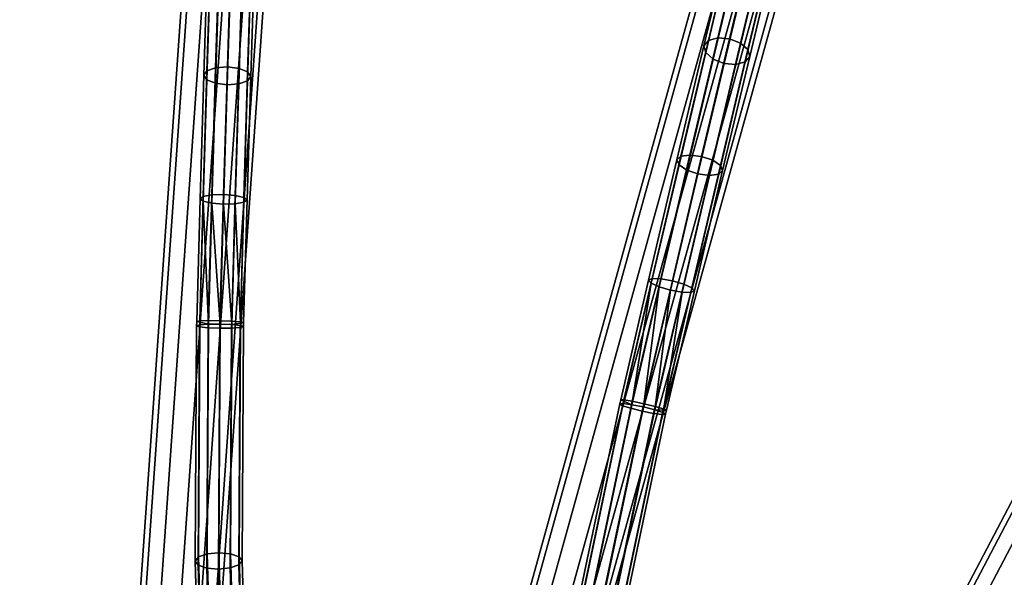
# Model space of a CAD drawing. Extents: x -43.1 to 43.1, y -41.3 to 41.3.
# Tile 243 of 256: x 0 to 6.5, y 12.5 to 16.2. Entities that reach past the tile are written whole.
import ezdxf

# ---------------------------------------------------------------- set-up
doc = ezdxf.new("R2010")
doc.units = 0
doc.layers.add('CABLE.1', color=18, linetype='CONTINUOUS')
doc.layers.add('METAL_BASE', color=254, linetype='CONTINUOUS')

msp = doc.modelspace()

# ---------------------------------------------------------------- linework, layer by layer
at = {"layer": 'CABLE.1'}
for points in [[(4.557, 16.0517, 40.7524), (4.6188, 16.0684, 40.7036), (4.7826, 16.7558, 41.2391), (4.7187, 16.7306, 41.2814)], [(4.6188, 16.0684, 40.7036), (4.6968, 16.0617, 40.6853), (4.8613, 16.7521, 41.2232), (4.7826, 16.7558, 41.2391)], [(4.6968, 16.0617, 40.6853), (4.7701, 16.0333, 40.7024), (4.9339, 16.7207, 41.2379), (4.8613, 16.7521, 41.2232)], [(1.2972, 15.8701, 4.2963), (1.3749, 15.8759, 4.2763), (1.4004, 16.6757, 4.6853), (1.3226, 16.6667, 4.7036)], [(1.3749, 15.8759, 4.2763), (1.4524, 15.8658, 4.2951), (1.4778, 16.6624, 4.7024), (1.4004, 16.6757, 4.6853)], [(4.5278, 16.0159, 40.8186), (4.557, 16.0517, 40.7524), (4.7187, 16.7306, 41.2814), (4.6869, 16.6835, 41.3387)], [(4.5392, 15.9707, 40.8845), (4.5278, 16.0159, 40.8186), (4.6869, 16.6835, 41.3387), (4.6956, 16.6269, 41.3957)], [(4.7701, 16.0333, 40.7024), (4.819, 15.9908, 40.7503), (4.9808, 16.67, 41.2794), (4.9339, 16.7207, 41.2379)], [(1.2191, 15.8214, 4.422), (1.2402, 15.8502, 4.3496), (1.2653, 16.6379, 4.7524), (1.2439, 16.5971, 4.8186)], [(1.2402, 15.8502, 4.3496), (1.2972, 15.8701, 4.2963), (1.3226, 16.6667, 4.7036), (1.2653, 16.6379, 4.7524)], [(1.4524, 15.8658, 4.2951), (1.5091, 15.8428, 4.3475), (1.5342, 16.6305, 4.7503), (1.4778, 16.6624, 4.7024)], [(1.5091, 15.8428, 4.3475), (1.5296, 15.8129, 4.4195), (1.5544, 16.5885, 4.8161), (1.5342, 16.6305, 4.7503)], [(4.5881, 15.9282, 40.9323), (4.5392, 15.9707, 40.8845), (4.6956, 16.6269, 41.3957), (4.7425, 16.5762, 41.4371)], [(4.8304, 15.9456, 40.8161), (4.8013, 15.9098, 40.8823), (4.9577, 16.5663, 41.3937), (4.9895, 16.6134, 41.3364)], [(4.819, 15.9908, 40.7503), (4.8304, 15.9456, 40.8161), (4.9895, 16.6134, 41.3364), (4.9808, 16.67, 41.2794)], [(1.2397, 15.7915, 4.494), (1.2191, 15.8214, 4.422), (1.2439, 16.5971, 4.8186), (1.2641, 16.555, 4.8845)], [(1.2964, 15.7685, 4.5464), (1.2397, 15.7915, 4.494), (1.2641, 16.555, 4.8845), (1.3204, 16.5231, 4.9323)], [(1.5086, 15.7841, 4.4919), (1.4516, 15.7642, 4.5452), (1.4757, 16.5189, 4.9311), (1.533, 16.5477, 4.8823)], [(1.5296, 15.8129, 4.4195), (1.5086, 15.7841, 4.4919), (1.533, 16.5477, 4.8823), (1.5544, 16.5885, 4.8161)], [(4.6614, 15.8998, 40.9494), (4.5881, 15.9282, 40.9323), (4.7425, 16.5762, 41.4371), (4.8151, 16.5448, 41.4519)], [(4.7394, 15.8931, 40.9311), (4.6614, 15.8998, 40.9494), (4.8151, 16.5448, 41.4519), (4.8938, 16.5411, 41.436)], [(4.8013, 15.9098, 40.8823), (4.7394, 15.8931, 40.9311), (4.8938, 16.5411, 41.436), (4.9577, 16.5663, 41.3937)], [(1.3739, 15.7584, 4.5652), (1.2964, 15.7685, 4.5464), (1.3204, 16.5231, 4.9323), (1.3979, 16.5099, 4.9494)], [(1.4516, 15.7642, 4.5452), (1.3739, 15.7584, 4.5652), (1.3979, 16.5099, 4.9494), (1.4757, 16.5189, 4.9311)], [(4.349, 15.2608, 40.422), (4.3753, 15.2848, 40.3496), (4.557, 16.0517, 40.7524), (4.5278, 16.0159, 40.8186)], [(4.3753, 15.2848, 40.3496), (4.4351, 15.2929, 40.2963), (4.6188, 16.0684, 40.7036), (4.557, 16.0517, 40.7524)], [(4.4351, 15.2929, 40.2963), (4.5124, 15.283, 40.2763), (4.6968, 16.0617, 40.6853), (4.6188, 16.0684, 40.7036)], [(4.5124, 15.283, 40.2763), (4.5864, 15.2578, 40.2951), (4.7701, 16.0333, 40.7024), (4.6968, 16.0617, 40.6853)], [(4.5864, 15.2578, 40.2951), (4.6373, 15.2239, 40.3475), (4.819, 15.9908, 40.7503), (4.7701, 16.0333, 40.7024)], [(4.3632, 15.2273, 40.494), (4.349, 15.2608, 40.422), (4.5278, 16.0159, 40.8186), (4.5392, 15.9707, 40.8845)], [(4.4141, 15.1934, 40.5464), (4.3632, 15.2273, 40.494), (4.5392, 15.9707, 40.8845), (4.5881, 15.9282, 40.9323)], [(4.6373, 15.2239, 40.3475), (4.6515, 15.1904, 40.4195), (4.8304, 15.9456, 40.8161), (4.819, 15.9908, 40.7503)], [(4.4881, 15.1682, 40.5652), (4.4141, 15.1934, 40.5464), (4.5881, 15.9282, 40.9323), (4.6614, 15.8998, 40.9494)], [(4.5653, 15.1583, 40.5452), (4.4881, 15.1682, 40.5652), (4.6614, 15.8998, 40.9494), (4.7394, 15.8931, 40.9311)], [(4.6252, 15.1664, 40.4919), (4.5653, 15.1583, 40.5452), (4.7394, 15.8931, 40.9311), (4.8013, 15.9098, 40.8823)], [(4.6515, 15.1904, 40.4195), (4.6252, 15.1664, 40.4919), (4.8013, 15.9098, 40.8823), (4.8304, 15.9456, 40.8161)], [(1.1945, 15.0036, 4.1692), (1.2151, 15.0189, 4.0926), (1.2402, 15.8502, 4.3496), (1.2191, 15.8214, 4.422)], [(1.2151, 15.0189, 4.0926), (1.2718, 15.0289, 4.0362), (1.2972, 15.8701, 4.2963), (1.2402, 15.8502, 4.3496)], [(1.2718, 15.0289, 4.0362), (1.3494, 15.0311, 4.0152), (1.3749, 15.8759, 4.2763), (1.2972, 15.8701, 4.2963)], [(1.3494, 15.0311, 4.0152), (1.4271, 15.0247, 4.035), (1.4524, 15.8658, 4.2951), (1.3749, 15.8759, 4.2763)], [(1.4271, 15.0247, 4.035), (1.484, 15.0116, 4.0905), (1.5091, 15.8428, 4.3475), (1.4524, 15.8658, 4.2951)], [(1.484, 15.0116, 4.0905), (1.505, 14.9952, 4.1667), (1.5296, 15.8129, 4.4195), (1.5091, 15.8428, 4.3475)], [(1.2155, 14.9872, 4.2454), (1.1945, 15.0036, 4.1692), (1.2191, 15.8214, 4.422), (1.2397, 15.7915, 4.494)], [(1.2724, 14.9741, 4.3009), (1.2155, 14.9872, 4.2454), (1.2397, 15.7915, 4.494), (1.2964, 15.7685, 4.5464)], [(1.3501, 14.9677, 4.3207), (1.2724, 14.9741, 4.3009), (1.2964, 15.7685, 4.5464), (1.3739, 15.7584, 4.5652)], [(1.4277, 14.9699, 4.2996), (1.3501, 14.9677, 4.3207), (1.3739, 15.7584, 4.5652), (1.4516, 15.7642, 4.5452)], [(1.4844, 14.9799, 4.2433), (1.4277, 14.9699, 4.2996), (1.4516, 15.7642, 4.5452), (1.5086, 15.7841, 4.4919)], [(1.505, 14.9952, 4.1667), (1.4844, 14.9799, 4.2433), (1.5086, 15.7841, 4.4919), (1.5296, 15.8129, 4.4195)], [(4.1618, 14.4643, 40.1692), (4.185, 14.4751, 40.0926), (4.3753, 15.2848, 40.3496), (4.349, 15.2608, 40.422)], [(4.1791, 14.444, 40.2454), (4.1618, 14.4643, 40.1692), (4.349, 15.2608, 40.422), (4.3632, 15.2273, 40.494)], [(4.185, 14.4751, 40.0926), (4.2426, 14.4737, 40.0362), (4.4351, 15.2929, 40.2963), (4.3753, 15.2848, 40.3496)], [(4.2426, 14.4737, 40.0362), (4.319, 14.4603, 40.0152), (4.5124, 15.283, 40.2763), (4.4351, 15.2929, 40.2963)], [(4.319, 14.4603, 40.0152), (4.3939, 14.4386, 40.035), (4.5864, 15.2578, 40.2951), (4.5124, 15.283, 40.2763)], [(4.3939, 14.4386, 40.035), (4.4471, 14.4143, 40.0905), (4.6373, 15.2239, 40.3475), (4.5864, 15.2578, 40.2951)], [(4.2322, 14.4198, 40.3009), (4.1791, 14.444, 40.2454), (4.3632, 15.2273, 40.494), (4.4141, 15.1934, 40.5464)], [(4.3071, 14.3981, 40.3207), (4.2322, 14.4198, 40.3009), (4.4141, 15.1934, 40.5464), (4.4881, 15.1682, 40.5652)], [(4.4643, 14.3941, 40.1667), (4.4411, 14.3832, 40.2433), (4.6252, 15.1664, 40.4919), (4.6515, 15.1904, 40.4195)], [(4.4471, 14.4143, 40.0905), (4.4643, 14.3941, 40.1667), (4.6515, 15.1904, 40.4195), (4.6373, 15.2239, 40.3475)], [(4.3835, 14.3847, 40.2996), (4.3071, 14.3981, 40.3207), (4.4881, 15.1682, 40.5652), (4.5653, 15.1583, 40.5452)], [(4.4411, 14.3832, 40.2433), (4.3835, 14.3847, 40.2996), (4.5653, 15.1583, 40.5452), (4.6252, 15.1664, 40.4919)], [(1.172, 14.1912, 4.0804), (1.1923, 14.1949, 4.0026), (1.2151, 15.0189, 4.0926), (1.1945, 15.0036, 4.1692)], [(1.1933, 14.1864, 4.1579), (1.172, 14.1912, 4.0804), (1.1945, 15.0036, 4.1692), (1.2155, 14.9872, 4.2454)], [(1.1923, 14.1949, 4.0026), (1.2487, 14.1965, 3.9453), (1.2718, 15.0289, 4.0362), (1.2151, 15.0189, 4.0926)], [(1.2502, 14.1733, 4.2143), (1.1933, 14.1864, 4.1579), (1.2155, 14.9872, 4.2454)], [(1.2155, 14.9872, 4.2454), (1.2724, 14.9741, 4.3009), (1.2502, 14.1733, 4.2143)], [(1.2487, 14.1965, 3.9453), (1.3262, 14.1956, 3.9239), (1.3494, 15.0311, 4.0152), (1.2718, 15.0289, 4.0362)], [(1.3262, 14.1956, 3.9239), (1.404, 14.1924, 3.9441), (1.4271, 15.0247, 4.035), (1.3494, 15.0311, 4.0152)], [(1.404, 14.1924, 3.9441), (1.4612, 14.1877, 4.0005), (1.484, 15.0116, 4.0905), (1.4271, 15.0247, 4.035)], [(1.4612, 14.1877, 4.0005), (1.4825, 14.183, 4.0779), (1.505, 14.9952, 4.1667), (1.484, 15.0116, 4.0905)], [(1.4825, 14.183, 4.0779), (1.4622, 14.1793, 4.1558), (1.4844, 14.9799, 4.2433), (1.505, 14.9952, 4.1667)], [(1.3281, 14.1739, 4.2345), (1.2502, 14.1733, 4.2143), (1.2724, 14.9741, 4.3009)], [(1.2724, 14.9741, 4.3009), (1.3501, 14.9677, 4.3207), (1.3281, 14.1739, 4.2345)], [(1.4055, 14.1707, 4.2131), (1.3281, 14.1739, 4.2345), (1.3501, 14.9677, 4.3207)], [(1.3501, 14.9677, 4.3207), (1.4277, 14.9699, 4.2996), (1.4055, 14.1707, 4.2131)], [(1.4622, 14.1793, 4.1558), (1.4055, 14.1707, 4.2131), (1.4277, 14.9699, 4.2996)], [(1.4277, 14.9699, 4.2996), (1.4844, 14.9799, 4.2433), (1.4622, 14.1793, 4.1558)], [(3.9777, 13.6726, 40.0804), (3.9983, 13.6722, 40.0026), (4.185, 14.4751, 40.0926), (4.1618, 14.4643, 40.1692)], [(3.9976, 13.6637, 40.1579), (3.9777, 13.6726, 40.0804), (4.1618, 14.4643, 40.1692), (4.1791, 14.444, 40.2454)], [(3.9983, 13.6722, 40.0026), (4.054, 13.6625, 39.9453), (4.2426, 14.4737, 40.0362), (4.185, 14.4751, 40.0926)], [(4.054, 13.6625, 39.9453), (4.1297, 13.6462, 39.9239), (4.319, 14.4603, 40.0152), (4.2426, 14.4737, 40.0362)], [(4.1297, 13.6462, 39.9239), (4.2053, 13.6275, 39.9441), (4.3939, 14.4386, 40.035), (4.319, 14.4603, 40.0152)], [(4.0508, 13.6395, 40.2143), (3.9976, 13.6637, 40.1579), (4.1791, 14.444, 40.2454)], [(4.1791, 14.444, 40.2454), (4.2322, 14.4198, 40.3009), (4.0508, 13.6395, 40.2143)], [(4.1272, 13.6246, 40.2345), (4.0508, 13.6395, 40.2143), (4.2322, 14.4198, 40.3009)], [(4.2322, 14.4198, 40.3009), (4.3071, 14.3981, 40.3207), (4.1272, 13.6246, 40.2345)], [(4.2025, 13.606, 40.2131), (4.1272, 13.6246, 40.2345), (4.3071, 14.3981, 40.3207)], [(4.3071, 14.3981, 40.3207), (4.3835, 14.3847, 40.2996), (4.2025, 13.606, 40.2131)], [(4.2053, 13.6275, 39.9441), (4.2604, 13.6116, 40.0005), (4.4471, 14.4143, 40.0905), (4.3939, 14.4386, 40.035)], [(4.2604, 13.6116, 40.0005), (4.2803, 13.6027, 40.0779), (4.4643, 14.3941, 40.1667), (4.4471, 14.4143, 40.0905)], [(4.2597, 13.6031, 40.1558), (4.2025, 13.606, 40.2131), (4.3835, 14.3847, 40.2996)], [(4.2803, 13.6027, 40.0779), (4.2597, 13.6031, 40.1558), (4.4411, 14.3832, 40.2433), (4.4643, 14.3941, 40.1667)], [(4.3835, 14.3847, 40.2996), (4.4411, 14.3832, 40.2433), (4.2597, 13.6031, 40.1558)], [(1.1838, 12.632, 4.4409), (1.162, 12.6047, 4.3671), (1.1712, 14.1623, 4.0803), (1.1928, 14.1691, 4.1578)], [(1.162, 12.6047, 4.3671), (1.1819, 12.5777, 4.2929), (1.1913, 14.1549, 4.0025), (1.1712, 14.1623, 4.0803)], [(1.1712, 14.1623, 4.0803), (1.1913, 14.1549, 4.0025), (1.1923, 14.1949, 4.0026), (1.172, 14.1912, 4.0804)], [(1.1928, 14.1691, 4.1578), (1.1712, 14.1623, 4.0803), (1.172, 14.1912, 4.0804), (1.1933, 14.1864, 4.1579)], [(1.1819, 12.5777, 4.2929), (1.2381, 12.5582, 4.2381), (1.2475, 14.1488, 3.9453), (1.1913, 14.1549, 4.0025)], [(1.2413, 12.6522, 4.4943), (1.1838, 12.632, 4.4409), (1.1928, 14.1691, 4.1578), (1.2502, 14.1733, 4.2143)], [(1.1913, 14.1549, 4.0025), (1.2475, 14.1488, 3.9453), (1.2487, 14.1965, 3.9453), (1.1923, 14.1949, 4.0026)], [(1.2502, 14.1733, 4.2143), (1.1928, 14.1691, 4.1578), (1.1933, 14.1864, 4.1579)], [(1.2381, 12.5582, 4.2381), (1.3155, 12.5514, 4.2174), (1.325, 14.1456, 3.9239), (1.2475, 14.1488, 3.9453)], [(1.3192, 12.6599, 4.5132), (1.2413, 12.6522, 4.4943), (1.2502, 14.1733, 4.2143), (1.3281, 14.1739, 4.2345)], [(1.2475, 14.1488, 3.9453), (1.325, 14.1456, 3.9239), (1.3262, 14.1956, 3.9239), (1.2487, 14.1965, 3.9453)], [(1.3155, 12.5514, 4.2174), (1.3934, 12.5592, 4.2363), (1.4028, 14.1462, 3.9441), (1.325, 14.1456, 3.9239)], [(1.3966, 12.6531, 4.4925), (1.3192, 12.6599, 4.5132), (1.3281, 14.1739, 4.2345), (1.4055, 14.1707, 4.2131)], [(1.325, 14.1456, 3.9239), (1.4028, 14.1462, 3.9441), (1.404, 14.1924, 3.9441), (1.3262, 14.1956, 3.9239)], [(1.3934, 12.5592, 4.2363), (1.4509, 12.5794, 4.2897), (1.4602, 14.1504, 4.0005), (1.4028, 14.1462, 3.9441)], [(1.4528, 12.6336, 4.4376), (1.3966, 12.6531, 4.4925), (1.4055, 14.1707, 4.2131), (1.4618, 14.1646, 4.1558)], [(1.4028, 14.1462, 3.9441), (1.4602, 14.1504, 4.0005), (1.4612, 14.1877, 4.0005), (1.404, 14.1924, 3.9441)], [(1.4055, 14.1707, 4.2131), (1.4622, 14.1793, 4.1558), (1.4618, 14.1646, 4.1558)], [(1.4509, 12.5794, 4.2897), (1.4727, 12.6066, 4.3634), (1.4818, 14.1571, 4.078), (1.4602, 14.1504, 4.0005)], [(1.4727, 12.6066, 4.3634), (1.4528, 12.6336, 4.4376), (1.4618, 14.1646, 4.1558), (1.4818, 14.1571, 4.078)], [(1.4602, 14.1504, 4.0005), (1.4818, 14.1571, 4.078), (1.4825, 14.183, 4.0779), (1.4612, 14.1877, 4.0005)], [(1.4818, 14.1571, 4.078), (1.4618, 14.1646, 4.1558), (1.4622, 14.1793, 4.1558), (1.4825, 14.183, 4.0779)], [(3.6784, 12.1424, 40.4409), (3.6517, 12.12, 40.3671), (3.9712, 13.6445, 40.0803), (3.9937, 13.6468, 40.1578)], [(3.6517, 12.12, 40.3671), (3.6658, 12.0896, 40.2929), (3.9894, 13.6333, 40.0025), (3.9712, 13.6445, 40.0803)], [(3.6658, 12.0896, 40.2929), (3.717, 12.0593, 40.2381), (4.0433, 13.616, 39.9453), (3.9894, 13.6333, 40.0025)], [(3.7388, 12.1507, 40.4943), (3.6784, 12.1424, 40.4409), (3.9937, 13.6468, 40.1578), (4.0508, 13.6395, 40.2143)], [(3.717, 12.0593, 40.2381), (3.7915, 12.0372, 40.2174), (4.1185, 13.5975, 39.9239), (4.0433, 13.616, 39.9453)], [(3.8167, 12.1428, 40.5132), (3.7388, 12.1507, 40.4943), (4.0508, 13.6395, 40.2143), (4.1272, 13.6246, 40.2345)], [(3.8912, 12.1207, 40.4925), (3.8167, 12.1428, 40.5132), (4.1272, 13.6246, 40.2345), (4.2025, 13.606, 40.2131)], [(3.9712, 13.6445, 40.0803), (3.9894, 13.6333, 40.0025), (3.9983, 13.6722, 40.0026), (3.9777, 13.6726, 40.0804)], [(3.9937, 13.6468, 40.1578), (3.9712, 13.6445, 40.0803), (3.9777, 13.6726, 40.0804), (3.9976, 13.6637, 40.1579)], [(3.9894, 13.6333, 40.0025), (4.0433, 13.616, 39.9453), (4.054, 13.6625, 39.9453), (3.9983, 13.6722, 40.0026)], [(4.0508, 13.6395, 40.2143), (3.9937, 13.6468, 40.1578), (3.9976, 13.6637, 40.1579)], [(4.0433, 13.616, 39.9453), (4.1185, 13.5975, 39.9239), (4.1297, 13.6462, 39.9239), (4.054, 13.6625, 39.9453)], [(4.1185, 13.5975, 39.9239), (4.1949, 13.5825, 39.9441), (4.2053, 13.6275, 39.9441), (4.1297, 13.6462, 39.9239)], [(4.1949, 13.5825, 39.9441), (4.252, 13.5752, 40.0005), (4.2604, 13.6116, 40.0005), (4.2053, 13.6275, 39.9441)], [(3.7915, 12.0372, 40.2174), (3.8694, 12.0292, 40.2363), (4.1949, 13.5825, 39.9441), (4.1185, 13.5975, 39.9239)], [(3.8694, 12.0292, 40.2363), (3.9297, 12.0376, 40.2897), (4.252, 13.5752, 40.0005), (4.1949, 13.5825, 39.9441)], [(3.9423, 12.0904, 40.4376), (3.8912, 12.1207, 40.4925), (4.2025, 13.606, 40.2131), (4.2564, 13.5888, 40.1558)], [(3.9297, 12.0376, 40.2897), (3.9565, 12.0599, 40.3634), (4.2745, 13.5775, 40.078), (4.252, 13.5752, 40.0005)], [(3.9565, 12.0599, 40.3634), (3.9423, 12.0904, 40.4376), (4.2564, 13.5888, 40.1558), (4.2745, 13.5775, 40.078)], [(4.2025, 13.606, 40.2131), (4.2597, 13.6031, 40.1558), (4.2564, 13.5888, 40.1558)], [(4.252, 13.5752, 40.0005), (4.2745, 13.5775, 40.078), (4.2803, 13.6027, 40.0779), (4.2604, 13.6116, 40.0005)], [(4.2745, 13.5775, 40.078), (4.2564, 13.5888, 40.1558), (4.2597, 13.6031, 40.1558), (4.2803, 13.6027, 40.0779)], [(6.4382, 11.6393, 36.3933), (6.4124, 11.6318, 36.3172), (7.4333, 13.356, 35.6124), (7.4653, 13.3738, 35.6842)], [(6.4124, 11.6318, 36.3172), (6.4225, 11.6034, 36.2424), (7.4376, 13.3177, 35.5416), (7.4333, 13.356, 35.6124)], [(6.493, 11.6237, 36.4502), (6.4382, 11.6393, 36.3933), (7.4653, 13.3738, 35.6842), (7.525, 13.3666, 35.7378)], [(6.5621, 11.5894, 36.4728), (6.493, 11.6237, 36.4502), (7.525, 13.3666, 35.7378), (7.5964, 13.3361, 35.7588)], [(6.4225, 11.6034, 36.2424), (6.4658, 11.5615, 36.1889), (7.4771, 13.2693, 35.4908), (7.4376, 13.3177, 35.5416)], [(6.4658, 11.5615, 36.1889), (6.5307, 11.5176, 36.1711), (7.5411, 13.2237, 35.4736), (7.4771, 13.2693, 35.4908)], [(1.2756, 11.4746, 5.17), (1.2185, 11.4394, 5.1252), (1.1838, 12.632, 4.4409), (1.2413, 12.6522, 4.4943)], [(1.3533, 11.4885, 5.1853), (1.2756, 11.4746, 5.17), (1.2413, 12.6522, 4.4943), (1.3192, 12.6599, 4.5132)], [(1.4309, 11.4773, 5.167), (1.3533, 11.4885, 5.1853), (1.3192, 12.6599, 4.5132), (1.3966, 12.6531, 4.4925)], [(1.4874, 11.444, 5.12), (1.4309, 11.4773, 5.167), (1.3966, 12.6531, 4.4925), (1.4528, 12.6336, 4.4376)], [(1.2185, 11.4394, 5.1252), (1.1973, 11.3922, 5.0629), (1.162, 12.6047, 4.3671), (1.1838, 12.632, 4.4409)], [(1.1973, 11.3922, 5.0629), (1.2177, 11.3458, 4.9999), (1.1819, 12.5777, 4.2929), (1.162, 12.6047, 4.3671)], [(1.2177, 11.3458, 4.9999), (1.2742, 11.3125, 4.9529), (1.2381, 12.5582, 4.2381), (1.1819, 12.5777, 4.2929)], [(1.4294, 11.3152, 4.9499), (1.4866, 11.3504, 4.9946), (1.4509, 12.5794, 4.2897), (1.3934, 12.5592, 4.2363)], [(1.4866, 11.3504, 4.9946), (1.5078, 11.3976, 5.0569), (1.4727, 12.6066, 4.3634), (1.4509, 12.5794, 4.2897)], [(1.5078, 11.3976, 5.0569), (1.4874, 11.444, 5.12), (1.4528, 12.6336, 4.4376), (1.4727, 12.6066, 4.3634)], [(1.2742, 11.3125, 4.9529), (1.3517, 11.3013, 4.9346), (1.3155, 12.5514, 4.2174), (1.2381, 12.5582, 4.2381)], [(1.3517, 11.3013, 4.9346), (1.4294, 11.3152, 4.9499), (1.3934, 12.5592, 4.2363), (1.3155, 12.5514, 4.2174)]]:
    msp.add_3dface(points, dxfattribs=at)
at = {"layer": 'METAL_BASE'}
for points in [[(-4.2915, 32.5681, 20.5459), (-4.1935, 32.5816, 20.447), (0.0541, 1.6383, 20.447), (-0.0438, 1.6248, 20.5459)], [(-4.1935, 32.5816, 20.1769), (-4.2915, 32.5681, 20.0781), (-0.0438, 1.6248, 20.0781), (0.0541, 1.6383, 20.1769)], [(-4.1935, 32.5816, 20.447), (-4.1577, 32.5865, 20.312), (0.09, 1.6432, 20.312), (0.0541, 1.6383, 20.447)], [(-4.1577, 32.5865, 20.312), (-4.1935, 32.5816, 20.1769), (0.0541, 1.6383, 20.1769), (0.09, 1.6432, 20.312)], [(27.0036, 32.0474, 30.106), (27.0311, 32.0239, 30.241), (0.867, 1.3896, 30.241), (0.8395, 1.4131, 30.106)], [(27.0311, 32.0239, 29.9709), (27.0036, 32.0474, 30.106), (0.8395, 1.4131, 30.106), (0.867, 1.3896, 29.9709)], [(27.0311, 32.0239, 30.241), (27.1063, 31.9597, 30.3399), (0.9422, 1.3254, 30.3399), (0.867, 1.3896, 30.241)], [(27.1063, 31.9597, 29.872), (27.0311, 32.0239, 29.9709), (0.867, 1.3896, 29.9709), (0.9422, 1.3254, 29.872)], [(27.1063, 31.9597, 30.3399), (27.209, 31.8719, 30.3761), (1.0449, 1.2377, 30.3761), (0.9422, 1.3254, 30.3399)], [(27.209, 31.8719, 29.8358), (27.1063, 31.9597, 29.872), (0.9422, 1.3254, 29.872), (1.0449, 1.2377, 29.8358)], [(27.209, 31.8719, 30.3761), (27.3117, 31.7842, 30.3399), (1.1476, 1.15, 30.3399), (1.0449, 1.2377, 30.3761)], [(27.3117, 31.7842, 29.872), (27.209, 31.8719, 29.8358), (1.0449, 1.2377, 29.8358), (1.1476, 1.15, 29.872)], [(27.3117, 31.7842, 30.3399), (27.3869, 31.72, 30.241), (1.2228, 1.0858, 30.241), (1.1476, 1.15, 30.3399)], [(27.3869, 31.72, 29.9709), (27.3117, 31.7842, 29.872), (1.1476, 1.15, 29.872), (1.2228, 1.0858, 29.9709)], [(27.3869, 31.72, 30.241), (27.4144, 31.6965, 30.106), (1.2503, 1.0623, 30.106), (1.2228, 1.0858, 30.241)], [(27.4144, 31.6965, 30.106), (27.3869, 31.72, 29.9709), (1.2228, 1.0858, 29.9709), (1.2503, 1.0623, 30.106)], [(15.0599, 29.1945, 39.312), (15.0919, 29.1777, 39.447), (0.5811, 1.5197, 39.447), (0.5491, 1.5365, 39.312)], [(15.0919, 29.1777, 39.1769), (15.0599, 29.1945, 39.312), (0.5491, 1.5365, 39.312), (0.5811, 1.5197, 39.1769)], [(15.0919, 29.1777, 39.447), (15.1795, 29.1318, 39.5459), (0.6687, 1.4737, 39.5459), (0.5811, 1.5197, 39.447)], [(15.1795, 29.1318, 39.0781), (15.0919, 29.1777, 39.1769), (0.5811, 1.5197, 39.1769), (0.6687, 1.4737, 39.0781)], [(15.1795, 29.1318, 39.5459), (15.2991, 29.0691, 39.5821), (0.7883, 1.411, 39.5821), (0.6687, 1.4737, 39.5459)], [(15.2991, 29.0691, 39.0419), (15.1795, 29.1318, 39.0781), (0.6687, 1.4737, 39.0781), (0.7883, 1.411, 39.0419)], [(15.2991, 29.0691, 39.5821), (15.4187, 29.0063, 39.5459), (0.9079, 1.3482, 39.5459), (0.7883, 1.411, 39.5821)], [(15.4187, 29.0063, 39.0781), (15.2991, 29.0691, 39.0419), (0.7883, 1.411, 39.0419), (0.9079, 1.3482, 39.0781)], [(15.4187, 29.0063, 39.5459), (15.5062, 28.9604, 39.447), (0.9954, 1.3023, 39.447), (0.9079, 1.3482, 39.5459)], [(15.5062, 28.9604, 39.1769), (15.4187, 29.0063, 39.0781), (0.9079, 1.3482, 39.0781), (0.9954, 1.3023, 39.1769)], [(15.5062, 28.9604, 39.447), (15.5382, 28.9436, 39.312), (1.0275, 1.2855, 39.312), (0.9954, 1.3023, 39.447)], [(15.5382, 28.9436, 39.312), (15.5062, 28.9604, 39.1769), (0.9954, 1.3023, 39.1769), (1.0275, 1.2855, 39.312)], [(25.8107, 20.3207, 20.312), (25.8329, 20.2921, 20.447), (1.159, 1.1418, 20.447), (1.1368, 1.1704, 20.312)], [(25.8329, 20.2921, 20.1769), (25.8107, 20.3207, 20.312), (1.1368, 1.1704, 20.312), (1.159, 1.1418, 20.1769)], [(25.8329, 20.2921, 20.447), (25.8935, 20.214, 20.5459), (1.2196, 1.0637, 20.5459), (1.159, 1.1418, 20.447)], [(25.8935, 20.214, 20.0781), (25.8329, 20.2921, 20.1769), (1.159, 1.1418, 20.1769), (1.2196, 1.0637, 20.0781)], [(25.8935, 20.214, 20.5459), (25.9763, 20.1073, 20.5821), (1.3024, 0.9571, 20.5821), (1.2196, 1.0637, 20.5459)], [(25.9763, 20.1073, 20.0419), (25.8935, 20.214, 20.0781), (1.2196, 1.0637, 20.0781), (1.3024, 0.9571, 20.0419)], [(25.9763, 20.1073, 20.5821), (26.0591, 20.0006, 20.5459), (1.3852, 0.8504, 20.5459), (1.3024, 0.9571, 20.5821)], [(26.0591, 20.0006, 20.0781), (25.9763, 20.1073, 20.0419), (1.3024, 0.9571, 20.0419), (1.3852, 0.8504, 20.0781)], [(26.0591, 20.0006, 20.5459), (26.1197, 19.9225, 20.447), (1.4459, 0.7723, 20.447), (1.3852, 0.8504, 20.5459)], [(26.1197, 19.9225, 20.1769), (26.0591, 20.0006, 20.0781), (1.3852, 0.8504, 20.0781), (1.4459, 0.7723, 20.1769)], [(26.1197, 19.9225, 20.447), (26.1419, 19.8939, 20.312), (1.468, 0.7437, 20.312), (1.4459, 0.7723, 20.447)], [(26.1419, 19.8939, 20.312), (26.1197, 19.9225, 20.1769), (1.4459, 0.7723, 20.1769), (1.468, 0.7437, 20.312)], [(1.1783, 17.8191, 11.518), (1.2144, 17.8166, 11.6531), (0.0823, 1.6263, 11.6531), (0.0462, 1.6288, 11.518)], [(1.2144, 17.8166, 11.3829), (1.1783, 17.8191, 11.518), (0.0462, 1.6288, 11.518), (0.0823, 1.6263, 11.3829)], [(1.2144, 17.8166, 11.6531), (1.3131, 17.8097, 11.7519), (0.1809, 1.6194, 11.7519), (0.0823, 1.6263, 11.6531)], [(1.3131, 17.8097, 11.2841), (1.2144, 17.8166, 11.3829), (0.0823, 1.6263, 11.3829), (0.1809, 1.6194, 11.2841)], [(1.3131, 17.8097, 11.7519), (1.4478, 17.8003, 11.7881), (0.3157, 1.61, 11.7881), (0.1809, 1.6194, 11.7519)], [(1.4478, 17.8003, 11.2479), (1.3131, 17.8097, 11.2841), (0.1809, 1.6194, 11.2841), (0.3157, 1.61, 11.2479)], [(1.4478, 17.8003, 11.7881), (1.5825, 17.7909, 11.7519), (0.4504, 1.6005, 11.7519), (0.3157, 1.61, 11.7881)], [(1.5825, 17.7909, 11.2841), (1.4478, 17.8003, 11.2479), (0.3157, 1.61, 11.2479), (0.4504, 1.6005, 11.2841)], [(1.5825, 17.7909, 11.7519), (1.6811, 17.784, 11.6531), (0.549, 1.5936, 11.6531), (0.4504, 1.6005, 11.7519)], [(1.6811, 17.784, 11.3829), (1.5825, 17.7909, 11.2841), (0.4504, 1.6005, 11.2841), (0.549, 1.5936, 11.3829)], [(1.6811, 17.784, 11.6531), (1.7172, 17.7815, 11.518), (0.5851, 1.5911, 11.518), (0.549, 1.5936, 11.6531)], [(1.7172, 17.7815, 11.518), (1.6811, 17.784, 11.3829), (0.549, 1.5936, 11.3829), (0.5851, 1.5911, 11.518)], [(4.7072, 17.2265, 47.518), (4.7421, 17.2168, 47.6531), (0.4049, 1.5772, 47.6531), (0.37, 1.5869, 47.518)], [(4.7421, 17.2168, 47.3829), (4.7072, 17.2265, 47.518), (0.37, 1.5869, 47.518), (0.4049, 1.5772, 47.3829)], [(4.7421, 17.2168, 47.6531), (4.8374, 17.1904, 47.7519), (0.5002, 1.5508, 47.7519), (0.4049, 1.5772, 47.6531)], [(4.8374, 17.1904, 47.2841), (4.7421, 17.2168, 47.3829), (0.4049, 1.5772, 47.3829), (0.5002, 1.5508, 47.2841)], [(4.8374, 17.1904, 47.7519), (4.9675, 17.1543, 47.7881), (0.6303, 1.5147, 47.7881), (0.5002, 1.5508, 47.7519)], [(4.9675, 17.1543, 47.2479), (4.8374, 17.1904, 47.2841), (0.5002, 1.5508, 47.2841), (0.6303, 1.5147, 47.2479)], [(4.9675, 17.1543, 47.7881), (5.0977, 17.1182, 47.7519), (0.7604, 1.4786, 47.7519), (0.6303, 1.5147, 47.7881)], [(5.0977, 17.1182, 47.2841), (4.9675, 17.1543, 47.2479), (0.6303, 1.5147, 47.2479), (0.7604, 1.4786, 47.2841)], [(5.0977, 17.1182, 47.7519), (5.1929, 17.0918, 47.6531), (0.8557, 1.4522, 47.6531), (0.7604, 1.4786, 47.7519)], [(5.1929, 17.0918, 47.3829), (5.0977, 17.1182, 47.2841), (0.7604, 1.4786, 47.2841), (0.8557, 1.4522, 47.3829)], [(5.1929, 17.0918, 47.6531), (5.2278, 17.0821, 47.518), (0.8906, 1.4425, 47.518), (0.8557, 1.4522, 47.6531)], [(5.2278, 17.0821, 47.518), (5.1929, 17.0918, 47.3829), (0.8557, 1.4522, 47.3829), (0.8906, 1.4425, 47.518)]]:
    msp.add_3dface(points, dxfattribs=at)

doc.saveas('drawing.dxf')
